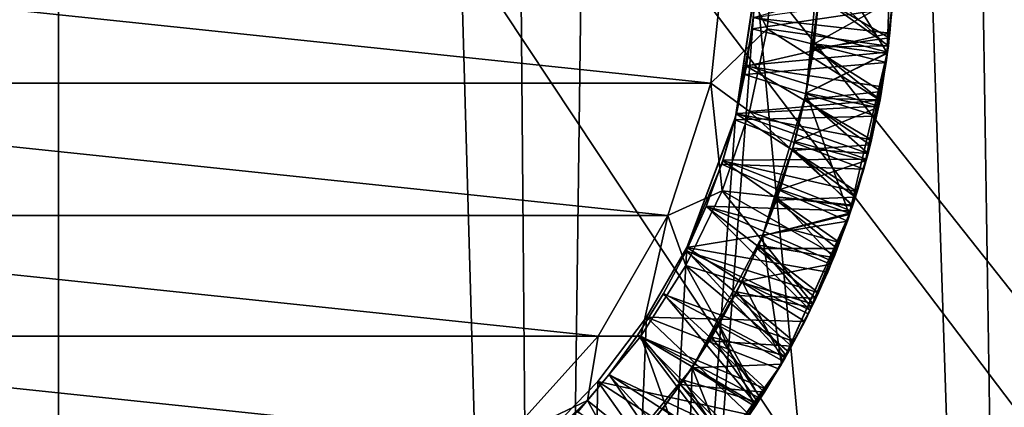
# Model space of a CAD drawing. Header units: metres. Extents: x -263 to 72, y -72 to 102.
# Tile 55 of 256: x -0.12 to 2.98, y 30.54 to 31.76. Entities that reach past the tile are written whole.
import ezdxf

# ---------------------------------------------------------------- set-up
doc = ezdxf.new("R2010")
doc.units = ezdxf.units.M
doc.layers.add('solid_FREE_STANDING_ONO_SW0004', color=7, linetype='CONTINUOUS')

msp = doc.modelspace()

# ---------------------------------------------------------------- linework, layer by layer
at = {"layer": 'solid_FREE_STANDING_ONO_SW0004'}
for points in [[(2.991039, 75.984726, 46.998764), (2.217038, 75.817551, 47.135254), (3.053985, 22.796341, 46.985817)], [(2.217038, 75.817551, 47.135254), (1.104744, 75.666252, 47.259262), (1.528416, 22.94916, 47.221928)], [(2.217038, 75.817551, 47.135254), (1.528416, 22.94916, 47.221928), (3.053985, 22.796341, 46.985817)], [(-1.110502, 75.667137, 47.258835), (-1.52841, 22.94916, 47.221928), (0, 23, 47.299999)], [(0, 75.617157, 47.299999), (-1.110502, 75.667137, 47.258835), (0, 23, 47.299999)], [(1.104744, 75.666252, 47.259262), (0, 75.617157, 47.299999), (1.528416, 22.94916, 47.221928)], [(0, 75.617157, 47.299999), (0, 23, 47.299999), (1.528416, 22.94916, 47.221928)], [(-6.318715, -72.224121, -887), (-6.318729, 72.224121, -887), (-0.000013, 72.5, -887)], [(0.000013, -72.5, -887), (-6.318715, -72.224121, -887), (-0.000013, 72.5, -887)], [(0.000013, -72.5, -887), (-0.000013, 72.5, -887), (6.318715, 72.224121, -887)], [(6.318729, -72.224121, -887), (0.000013, -72.5, -887), (6.318715, 72.224121, -887)], [(2.225479, 47.636253, 17.466011), (3.33549, 47.938465, 17.67555), (3.053984, 22.796341, 17.614183)], [(2.197241, 31.889862, 17.461802), (2.225479, 47.636253, 17.466011), (3.053984, 22.796341, 17.614183)], [(3.274231, 42.62957, -872.32251), (-0.06065, 40.839714, -872.282471), (13.16256, 21.035923, -872.019409)], [(-0.06065, 40.839714, -872.282471), (-3.242105, 38.789471, -872.244263), (11.53888, 20.126953, -872)], [(-0.06065, 40.839714, -872.282471), (11.53888, 20.126953, -872), (13.16256, 21.035923, -872.019409)], [(-3.242105, 38.789471, -872.244263), (-6.249851, 36.491913, -872.20813), (8.058148, 21.755602, -872)], [(-3.242105, 38.789471, -872.244263), (10.465521, 20.705383, -872), (11.53888, 20.126953, -872)], [(-3.242105, 38.789471, -872.244263), (8.058148, 21.755602, -872), (10.465521, 20.705383, -872)], [(-6.249851, 36.491913, -872.20813), (-9.064711, 33.961685, -872.174377), (2.965815, 23.009649, -872)], [(-6.249851, 36.491913, -872.20813), (5.547536, 22.526979, -872), (8.058148, 21.755602, -872)], [(-6.249851, 36.491913, -872.20813), (2.965815, 23.009649, -872), (5.547536, 22.526979, -872)], [(-9.064711, 33.961685, -872.174377), (-11.668737, 31.214928, -872.143066), (0.346072, 23.197418, -872)], [(-9.064711, 33.961685, -872.174377), (0.346072, 23.197418, -872), (2.965815, 23.009649, -872)], [(2.62753, 32.169384, 20.249344), (2.6093, 31.658606, 20.224884), (2.4, 32, 20.375664)], [(2.626283, 31.825344, 20.133621), (2.6093, 31.658606, 20.224884), (2.62753, 32.169384, 20.249344)], [(2.054109, 31.563383, 18.700001), (-2.1, 32, 18.700001), (2.1, 32, 18.700001)], [(2.054109, 31.563383, 18.700001), (-2.054109, 31.563383, 18.700001), (-2.1, 32, 18.700001)], [(2.054109, 31.563383, 18.700001), (2.1, 32, 18.700001), (2.232047, 31.733635, 18.847883)], [(2.1, 32, 18.700001), (2.257462, 32, 18.857462), (2.232047, 31.733635, 18.847883)], [(2.612938, 31.679316, 18.625292), (2.232047, 31.733635, 18.847883), (2.257462, 32, 18.857462)], [(2.628252, 31.851685, 18.633667), (2.612938, 31.679316, 18.625292), (2.257462, 32, 18.857462)], [(2.6093, 31.658606, 20.224884), (2.353878, 31.53175, 20.349894), (2.4, 32, 20.375664)], [(2.4, 32, 20.007998), (2.4, 32, 20.375664), (2.353878, 31.53175, 20.349894)], [(2.4, 32, 20.007998), (2.353878, 31.53175, 20.349894), (2.394858, 31.842976, 19.999622)], [(2.197241, 31.889862, 17.461802), (3.053984, 22.796341, 17.614183), (1.528415, 22.94916, 17.378071)], [(2.131925, 31.456955, 17.452276), (2.197241, 31.889862, 17.461802), (1.528415, 22.94916, 17.378071)], [(2.131925, 31.456955, 17.452276), (2.196661, 31.878847, 17.48423), (2.197241, 31.889862, 17.461802)], [(2.187801, 31.768641, 18.277792), (2.617655, 31.72077, 18.527391), (2.630247, 31.892891, 18.535809)], [(2.630247, 31.892891, 18.535809), (2.617655, 31.72077, 18.527391), (2.628252, 31.851685, 18.633667)], [(2.131925, 31.456955, 17.452276), (2.183836, 31.733809, 17.475727), (2.196661, 31.878847, 17.48423)], [(2.196661, 31.878847, 17.48423), (2.183836, 31.733809, 17.475727), (2.624786, 31.798973, 17.731178)], [(2.394381, 31.835869, 19.566418), (2.629666, 31.875828, 19.434811), (2.616287, 31.705532, 19.426369)], [(2.394504, 31.837677, 19.19816), (2.613355, 31.6803, 19.325626), (2.62841, 31.851105, 19.333912)], [(2.617655, 31.72077, 18.527391), (2.612938, 31.679316, 18.625292), (2.628252, 31.851685, 18.633667)], [(2.62841, 31.851105, 19.333912), (2.613355, 31.6803, 19.325626), (2.616287, 31.705532, 19.426369)], [(2.62841, 31.851105, 19.333912), (2.616287, 31.705532, 19.426369), (2.629666, 31.875828, 19.434811)], [(2.627077, 31.8312, 17.832697), (2.610386, 31.660063, 17.824574), (2.187954, 31.770092, 18.077412)], [(2.394858, 31.842976, 19.999622), (2.353878, 31.53175, 20.349894), (2.379448, 31.686584, 19.991087)], [(2.377552, 31.67251, 19.557686), (2.394381, 31.835869, 19.566418), (2.616287, 31.705532, 19.426369)], [(2.378043, 31.676098, 19.189436), (2.394381, 31.835869, 19.566418), (2.377552, 31.67251, 19.557686)], [(2.394504, 31.837677, 19.19816), (2.394381, 31.835869, 19.566418), (2.378043, 31.676098, 19.189436)], [(2.394504, 31.837677, 19.19816), (2.378043, 31.676098, 19.189436), (2.613355, 31.6803, 19.325626)], [(2.394858, 31.842976, 19.999622), (2.379448, 31.686584, 19.991087), (2.626283, 31.825344, 20.133621)], [(2.379448, 31.686584, 19.991087), (2.608926, 31.655828, 20.124842), (2.626283, 31.825344, 20.133621)], [(2.626283, 31.825344, 20.133621), (2.608926, 31.655828, 20.124842), (2.6093, 31.658606, 20.224884)], [(2.624786, 31.798973, 17.731178), (2.610386, 31.660063, 17.824574), (2.627077, 31.8312, 17.832697)], [(2.183836, 31.733809, 17.475727), (2.606074, 31.628412, 17.722797), (2.624786, 31.798973, 17.731178)], [(2.624786, 31.798973, 17.731178), (2.606074, 31.628412, 17.722797), (2.610386, 31.660063, 17.824574)], [(2.187801, 31.768641, 18.277792), (2.166589, 31.618042, 18.068697), (2.166331, 31.616579, 18.268864)], [(2.187801, 31.768641, 18.277792), (2.166331, 31.616579, 18.268864), (2.617655, 31.72077, 18.527391)], [(2.610386, 31.660063, 17.824574), (2.166589, 31.618042, 18.068697), (2.187954, 31.770092, 18.077412)], [(2.187801, 31.768641, 18.277792), (2.187954, 31.770092, 18.077412), (2.166589, 31.618042, 18.068697)], [(2.054109, 31.563383, 18.700001), (2.232047, 31.733635, 18.847883), (2.175703, 31.473577, 18.838482)], [(2.131925, 31.456955, 17.452276), (2.161419, 31.589796, 17.467312), (2.183836, 31.733809, 17.475727)], [(2.183836, 31.733809, 17.475727), (2.161419, 31.589796, 17.467312), (2.606074, 31.628412, 17.722797)], [(2.586525, 31.508835, 18.616987), (2.175703, 31.473577, 18.838482), (2.232047, 31.733635, 18.847883)], [(2.612938, 31.679316, 18.625292), (2.586525, 31.508835, 18.616987), (2.232047, 31.733635, 18.847883)], [(2.166331, 31.616579, 18.268864), (2.594105, 31.550892, 18.519156), (2.617655, 31.72077, 18.527391)], [(2.377552, 31.67251, 19.557686), (2.616287, 31.705532, 19.426369), (2.591846, 31.53639, 19.418055)], [(2.613355, 31.6803, 19.325626), (2.591846, 31.53639, 19.418055), (2.616287, 31.705532, 19.426369)], [(2.617655, 31.72077, 18.527391), (2.594105, 31.550892, 18.519156), (2.612938, 31.679316, 18.625292)], [(2.34959, 31.510689, 19.549065), (2.377552, 31.67251, 19.557686), (2.591846, 31.53639, 19.418055)], [(2.350719, 31.516142, 19.180792), (2.377552, 31.67251, 19.557686), (2.34959, 31.510689, 19.549065)], [(2.378043, 31.676098, 19.189436), (2.377552, 31.67251, 19.557686), (2.350719, 31.516142, 19.180792)], [(2.378043, 31.676098, 19.189436), (2.350719, 31.516142, 19.180792), (2.587013, 31.510054, 19.317326)], [(2.379448, 31.686584, 19.991087), (2.353878, 31.53175, 20.349894), (2.353866, 31.531691, 19.982443)], [(2.379448, 31.686584, 19.991087), (2.353866, 31.531691, 19.982443), (2.608926, 31.655828, 20.124842)], [(2.378043, 31.676098, 19.189436), (2.587013, 31.510054, 19.317326), (2.613355, 31.6803, 19.325626)], [(2.594105, 31.550892, 18.519156), (2.586525, 31.508835, 18.616987), (2.612938, 31.679316, 18.625292)], [(2.613355, 31.6803, 19.325626), (2.587013, 31.510054, 19.317326), (2.591846, 31.53639, 19.418055)], [(2.610386, 31.660063, 17.824574), (2.58267, 31.490236, 17.816416), (2.166589, 31.618042, 18.068697)], [(2.353866, 31.531691, 19.982443), (2.580498, 31.486399, 20.115942), (2.608926, 31.655828, 20.124842)], [(2.6093, 31.658606, 20.224884), (2.489789, 31.149546, 20.199251), (2.353878, 31.53175, 20.349894)], [(2.491082, 31.153357, 20.098452), (2.489789, 31.149546, 20.199251), (2.6093, 31.658606, 20.224884)], [(2.54112, 31.318455, 20.10709), (2.491082, 31.153357, 20.098452), (2.6093, 31.658606, 20.224884)], [(2.580498, 31.486399, 20.115942), (2.54112, 31.318455, 20.10709), (2.6093, 31.658606, 20.224884)], [(2.608926, 31.655828, 20.124842), (2.580498, 31.486399, 20.115942), (2.6093, 31.658606, 20.224884)], [(2.606074, 31.628412, 17.722797), (2.58267, 31.490236, 17.816416), (2.610386, 31.660063, 17.824574)], [(2.166331, 31.616579, 18.268864), (2.134635, 31.46771, 18.059975), (2.134286, 31.466311, 18.260036)], [(2.166331, 31.616579, 18.268864), (2.134286, 31.466311, 18.260036), (2.559894, 31.384277, 18.511116)], [(2.58267, 31.490236, 17.816416), (2.134635, 31.46771, 18.059975), (2.166589, 31.618042, 18.068697)], [(2.166331, 31.616579, 18.268864), (2.166589, 31.618042, 18.068697), (2.134635, 31.46771, 18.059975)], [(2.161419, 31.589796, 17.467312), (2.576356, 31.459103, 17.714594), (2.606074, 31.628412, 17.722797)], [(2.166331, 31.616579, 18.268864), (2.559894, 31.384277, 18.511116), (2.594105, 31.550892, 18.519156)], [(2.606074, 31.628412, 17.722797), (2.576356, 31.459103, 17.714594), (2.58267, 31.490236, 17.816416)], [(2.161419, 31.589796, 17.467312), (2.129469, 31.447405, 17.458956), (2.576356, 31.459103, 17.714594)], [(2.131925, 31.456955, 17.452276), (2.129469, 31.447405, 17.458956), (2.161419, 31.589796, 17.467312)], [(1.918446, 31.145855, 18.700001), (-1.918446, 31.145855, 18.700001), (-2.054109, 31.563383, 18.700001)], [(2.054109, 31.563383, 18.700001), (1.918446, 31.145855, 18.700001), (-2.054109, 31.563383, 18.700001)], [(2.054109, 31.563383, 18.700001), (2.089709, 31.224119, 18.829098), (1.918446, 31.145855, 18.700001)], [(2.054109, 31.563383, 18.700001), (2.175703, 31.473577, 18.838482), (2.089709, 31.224119, 18.829098)], [(2.594105, 31.550892, 18.519156), (2.559894, 31.384277, 18.511116), (2.586525, 31.508835, 18.616987)], [(2.586525, 31.508835, 18.616987), (2.549327, 31.341713, 18.608795), (2.175703, 31.473577, 18.838482)], [(2.489789, 31.149546, 20.199251), (2.217285, 31.081499, 20.324726), (2.353878, 31.53175, 20.349894)], [(2.353866, 31.531691, 19.982443), (2.353878, 31.53175, 20.349894), (2.217285, 31.081499, 20.324726)], [(2.353866, 31.531691, 19.982443), (2.217285, 31.081499, 20.324726), (2.31818, 31.378677, 19.973743)], [(2.310627, 31.351154, 19.540525), (2.34959, 31.510689, 19.549065), (2.556199, 31.368776, 19.409918)], [(2.312608, 31.358248, 19.172249), (2.34959, 31.510689, 19.549065), (2.310627, 31.351154, 19.540525)], [(2.350719, 31.516142, 19.180792), (2.34959, 31.510689, 19.549065), (2.312608, 31.358248, 19.172249)], [(2.350719, 31.516142, 19.180792), (2.312608, 31.358248, 19.172249), (2.549265, 31.341419, 19.309004)], [(2.353866, 31.531691, 19.982443), (2.31818, 31.378677, 19.973743), (2.580498, 31.486399, 20.115942)], [(2.34959, 31.510689, 19.549065), (2.591846, 31.53639, 19.418055), (2.556199, 31.368776, 19.409918)], [(2.350719, 31.516142, 19.180792), (2.549265, 31.341419, 19.309004), (2.587013, 31.510054, 19.317326)], [(2.587013, 31.510054, 19.317326), (2.549265, 31.341419, 19.309004), (2.556199, 31.368776, 19.409918)], [(2.559894, 31.384277, 18.511116), (2.549327, 31.341713, 18.608795), (2.586525, 31.508835, 18.616987)], [(2.587013, 31.510054, 19.317326), (2.556199, 31.368776, 19.409918), (2.591846, 31.53639, 19.418055)], [(2.58267, 31.490236, 17.816416), (2.544217, 31.323271, 17.808201), (2.134635, 31.46771, 18.059975)], [(2.31818, 31.378677, 19.973743), (2.54112, 31.318455, 20.10709), (2.580498, 31.486399, 20.115942)], [(2.576356, 31.459103, 17.714594), (2.544217, 31.323271, 17.808201), (2.58267, 31.490236, 17.816416)], [(2.131925, 31.456955, 17.452276), (1.528415, 22.94916, 17.378071), (1.979, 31.045647, 17.431122)], [(2.131925, 31.456955, 17.452276), (1.979, 31.045647, 17.431122), (2.129469, 31.447405, 17.458956)], [(2.129469, 31.447405, 17.458956), (1.979, 31.045647, 17.431122), (2.088368, 31.308105, 17.450642)], [(2.129469, 31.447405, 17.458956), (2.088368, 31.308105, 17.450642), (2.53571, 31.291906, 17.706501)], [(2.501747, 31.179037, 18.600739), (2.089709, 31.224119, 18.829098), (2.175703, 31.473577, 18.838482)], [(2.134286, 31.466311, 18.260036), (2.092278, 31.320021, 18.051155), (2.091833, 31.318653, 18.251247)], [(2.134286, 31.466311, 18.260036), (2.091833, 31.318653, 18.251247), (2.515107, 31.220907, 18.503101)], [(2.544217, 31.323271, 17.808201), (2.092278, 31.320021, 18.051155), (2.134635, 31.46771, 18.059975)], [(2.134286, 31.466311, 18.260036), (2.134635, 31.46771, 18.059975), (2.092278, 31.320021, 18.051155)], [(2.129469, 31.447405, 17.458956), (2.53571, 31.291906, 17.706501), (2.576356, 31.459103, 17.714594)], [(2.134286, 31.466311, 18.260036), (2.515107, 31.220907, 18.503101), (2.559894, 31.384277, 18.511116)], [(2.549327, 31.341713, 18.608795), (2.501747, 31.179037, 18.600739), (2.175703, 31.473577, 18.838482)], [(2.576356, 31.459103, 17.714594), (2.53571, 31.291906, 17.706501), (2.544217, 31.323271, 17.808201)], [(2.559894, 31.384277, 18.511116), (2.515107, 31.220907, 18.503101), (2.549327, 31.341713, 18.608795)], [(2.31818, 31.378677, 19.973743), (2.217285, 31.081499, 20.324726), (2.272555, 31.228319, 19.965094)], [(2.312608, 31.358248, 19.172249), (2.310627, 31.351154, 19.540525), (2.263907, 31.203302, 19.163742)], [(2.312608, 31.358248, 19.172249), (2.263907, 31.203302, 19.163742), (2.500283, 31.175362, 19.300632)], [(2.31818, 31.378677, 19.973743), (2.272555, 31.228319, 19.965094), (2.54112, 31.318455, 20.10709)], [(2.310627, 31.351154, 19.540525), (2.556199, 31.368776, 19.409918), (2.509407, 31.20343, 19.401913)], [(2.312608, 31.358248, 19.172249), (2.500283, 31.175362, 19.300632), (2.549265, 31.341419, 19.309004)], [(2.549265, 31.341419, 19.309004), (2.509407, 31.20343, 19.401913), (2.556199, 31.368776, 19.409918)], [(2.544217, 31.323271, 17.808201), (2.49542, 31.160357, 17.799904), (2.092278, 31.320021, 18.051155)], [(2.260846, 31.194658, 19.532003), (2.310627, 31.351154, 19.540525), (2.509407, 31.20343, 19.401913)], [(2.263907, 31.203302, 19.163742), (2.310627, 31.351154, 19.540525), (2.260846, 31.194658, 19.532003)], [(2.53571, 31.291906, 17.706501), (2.49542, 31.160357, 17.799904), (2.544217, 31.323271, 17.808201)], [(2.549265, 31.341419, 19.309004), (2.500283, 31.175362, 19.300632), (2.509407, 31.20343, 19.401913)], [(2.515107, 31.220907, 18.503101), (2.501747, 31.179037, 18.600739), (2.549327, 31.341713, 18.608795)], [(2.088368, 31.308105, 17.450642), (1.979, 31.045647, 17.431122), (2.484236, 31.127716, 17.698397)], [(2.091833, 31.318653, 18.251247), (2.039715, 31.175644, 18.042168), (2.039196, 31.174362, 18.24243)], [(2.091833, 31.318653, 18.251247), (2.039196, 31.174362, 18.24243), (2.459558, 31.060423, 18.494926)], [(2.49542, 31.160357, 17.799904), (2.039715, 31.175644, 18.042168), (2.092278, 31.320021, 18.051155)], [(2.091833, 31.318653, 18.251247), (2.092278, 31.320021, 18.051155), (2.039715, 31.175644, 18.042168)], [(2.088368, 31.308105, 17.450642), (2.484236, 31.127716, 17.698397), (2.53571, 31.291906, 17.706501)], [(2.091833, 31.318653, 18.251247), (2.459558, 31.060423, 18.494926), (2.515107, 31.220907, 18.503101)], [(2.272555, 31.228319, 19.965094), (2.491082, 31.153357, 20.098452), (2.54112, 31.318455, 20.10709)], [(2.53571, 31.291906, 17.706501), (2.484236, 31.127716, 17.698397), (2.49542, 31.160357, 17.799904)], [(-11.668737, 31.214928, -872.143066), (-2.27809, 23.087883, -872), (0.346072, 23.197418, -872)], [(1.918446, 31.145855, 18.700001), (2.089709, 31.224119, 18.829098), (1.975285, 30.987936, 18.819466)], [(2.37645, 30.867153, 18.584614), (1.975285, 30.987936, 18.819466), (2.089709, 31.224119, 18.829098)], [(2.501747, 31.179037, 18.600739), (2.444135, 31.021132, 18.592743), (2.089709, 31.224119, 18.829098)], [(2.444135, 31.021132, 18.592743), (2.37645, 30.867153, 18.584614), (2.089709, 31.224119, 18.829098)], [(2.263907, 31.203302, 19.163742), (2.260846, 31.194658, 19.532003), (2.20489, 31.05213, 19.15521)], [(2.263907, 31.203302, 19.163742), (2.20489, 31.05213, 19.15521), (2.440643, 31.013281, 19.292259)], [(2.272555, 31.228319, 19.965094), (2.217285, 31.081499, 20.324726), (2.217254, 31.081421, 19.956627)], [(2.272555, 31.228319, 19.965094), (2.217254, 31.081421, 19.956627), (2.491082, 31.153357, 20.098452)], [(2.260846, 31.194658, 19.532003), (2.509407, 31.20343, 19.401913), (2.452096, 31.042007, 19.393929)], [(2.263907, 31.203302, 19.163742), (2.440643, 31.013281, 19.292259), (2.500283, 31.175362, 19.300632)], [(2.500283, 31.175362, 19.300632), (2.452096, 31.042007, 19.393929), (2.509407, 31.20343, 19.401913)], [(2.515107, 31.220907, 18.503101), (2.459558, 31.060423, 18.494926), (2.501747, 31.179037, 18.600739)], [(2.039196, 31.174362, 18.24243), (1.977263, 31.035412, 18.0331), (1.976621, 31.034098, 18.233547)], [(2.039196, 31.174362, 18.24243), (1.976621, 31.034098, 18.233547), (2.39318, 30.902819, 18.486567)], [(2.367349, 30.847633, 17.783211), (1.977263, 31.035412, 18.0331), (2.039715, 31.175644, 18.042168)], [(2.039196, 31.174362, 18.24243), (2.039715, 31.175644, 18.042168), (1.977263, 31.035412, 18.0331)], [(2.039196, 31.174362, 18.24243), (2.39318, 30.902819, 18.486567), (2.459558, 31.060423, 18.494926)], [(2.436464, 31.001804, 17.791534), (2.367349, 30.847633, 17.783211), (2.039715, 31.175644, 18.042168)], [(2.49542, 31.160357, 17.799904), (2.436464, 31.001804, 17.791534), (2.039715, 31.175644, 18.042168)], [(2.200482, 31.041941, 19.523407), (2.260846, 31.194658, 19.532003), (2.452096, 31.042007, 19.393929)], [(2.20489, 31.05213, 19.15521), (2.260846, 31.194658, 19.532003), (2.200482, 31.041941, 19.523407)], [(2.500283, 31.175362, 19.300632), (2.440643, 31.013281, 19.292259), (2.452096, 31.042007, 19.393929)], [(2.459558, 31.060423, 18.494926), (2.444135, 31.021132, 18.592743), (2.501747, 31.179037, 18.600739)], [(1.698938, 30.765654, 18.700001), (-1.698938, 30.765654, 18.700001), (-1.918446, 31.145855, 18.700001)], [(1.918446, 31.145855, 18.700001), (1.698938, 30.765654, 18.700001), (-1.918446, 31.145855, 18.700001)], [(1.918446, 31.145855, 18.700001), (1.833139, 30.766191, 18.809679), (1.698938, 30.765654, 18.700001)], [(1.918446, 31.145855, 18.700001), (1.975285, 30.987936, 18.819466), (1.833139, 30.766191, 18.809679)], [(2.217254, 31.081421, 19.956627), (2.430754, 30.992247, 20.090178), (2.491082, 31.153357, 20.098452)], [(2.489789, 31.149546, 20.199251), (2.276496, 30.678038, 20.173964), (2.217285, 31.081499, 20.324726)], [(2.281696, 30.687099, 20.074827), (2.276496, 30.678038, 20.173964), (2.489789, 31.149546, 20.199251)], [(2.360778, 30.83655, 20.082359), (2.281696, 30.687099, 20.074827), (2.489789, 31.149546, 20.199251)], [(2.430754, 30.992247, 20.090178), (2.360778, 30.83655, 20.082359), (2.489789, 31.149546, 20.199251)], [(2.491082, 31.153357, 20.098452), (2.430754, 30.992247, 20.090178), (2.489789, 31.149546, 20.199251)], [(2.484236, 31.127716, 17.698397), (2.436464, 31.001804, 17.791534), (2.49542, 31.160357, 17.799904)], [(1.979, 31.045647, 17.431122), (2.422185, 30.967644, 17.690178), (2.484236, 31.127716, 17.698397)], [(2.484236, 31.127716, 17.698397), (2.422185, 30.967644, 17.690178), (2.436464, 31.001804, 17.791534)], [(2.276496, 30.678038, 20.173964), (1.995485, 30.666569, 20.300491), (2.217285, 31.081499, 20.324726)], [(2.217254, 31.081421, 19.956627), (2.217285, 31.081499, 20.324726), (1.995485, 30.666569, 20.300491)], [(2.217254, 31.081421, 19.956627), (1.995485, 30.666569, 20.300491), (2.152418, 30.938353, 19.94842)], [(2.217254, 31.081421, 19.956627), (2.152418, 30.938353, 19.94842), (2.430754, 30.992247, 20.090178)], [(1.979, 31.045647, 17.431122), (1.528415, 22.94916, 17.378071), (1.850983, 30.825899, 17.414642)], [(1.979, 31.045647, 17.431122), (1.850983, 30.825899, 17.414642), (2.34984, 30.812433, 17.681784)], [(1.979, 31.045647, 17.431122), (2.34984, 30.812433, 17.681784), (2.422185, 30.967644, 17.690178)], [(2.20489, 31.05213, 19.15521), (2.200482, 31.041941, 19.523407), (2.135717, 30.905142, 19.146603)], [(2.20489, 31.05213, 19.15521), (2.135717, 30.905142, 19.146603), (2.370906, 30.856092, 19.283911)], [(2.20489, 31.05213, 19.15521), (2.370906, 30.856092, 19.283911), (2.440643, 31.013281, 19.292259)], [(2.459558, 31.060423, 18.494926), (2.39318, 30.902819, 18.486567), (2.444135, 31.021132, 18.592743)], [(1.976621, 31.034098, 18.233547), (1.905173, 30.899857, 18.024044), (1.904385, 30.898493, 18.22459)], [(1.976621, 31.034098, 18.233547), (1.904385, 30.898493, 18.22459), (2.316036, 30.748562, 18.478071)], [(2.287789, 30.697226, 17.77491), (1.905173, 30.899857, 18.024044), (1.977263, 31.035412, 18.0331)], [(1.976621, 31.034098, 18.233547), (1.977263, 31.035412, 18.0331), (1.905173, 30.899857, 18.024044)], [(1.976621, 31.034098, 18.233547), (2.316036, 30.748562, 18.478071), (2.39318, 30.902819, 18.486567)], [(2.367349, 30.847633, 17.783211), (2.287789, 30.697226, 17.77491), (1.977263, 31.035412, 18.0331)], [(2.129817, 30.893709, 19.514637), (2.200482, 31.041941, 19.523407), (2.385013, 30.885773, 19.385839)], [(2.135717, 30.905142, 19.146603), (2.200482, 31.041941, 19.523407), (2.129817, 30.893709, 19.514637)], [(2.200482, 31.041941, 19.523407), (2.452096, 31.042007, 19.393929), (2.385013, 30.885773, 19.385839)], [(2.440643, 31.013281, 19.292259), (2.370906, 30.856092, 19.283911), (2.385013, 30.885773, 19.385839)], [(2.39318, 30.902819, 18.486567), (2.37645, 30.867153, 18.584614), (2.444135, 31.021132, 18.592743)], [(2.440643, 31.013281, 19.292259), (2.385013, 30.885773, 19.385839), (2.452096, 31.042007, 19.393929)], [(2.209934, 30.569662, 18.567848), (1.833139, 30.766191, 18.809679), (1.975285, 30.987936, 18.819466)], [(2.37645, 30.867153, 18.584614), (2.298424, 30.716562, 18.576305), (1.975285, 30.987936, 18.819466)], [(2.298424, 30.716562, 18.576305), (2.209934, 30.569662, 18.567848), (1.975285, 30.987936, 18.819466)], [(2.152418, 30.938353, 19.94842), (2.360778, 30.83655, 20.082359), (2.430754, 30.992247, 20.090178)], [(2.422185, 30.967644, 17.690178), (2.367349, 30.847633, 17.783211), (2.436464, 31.001804, 17.791534)], [(2.422185, 30.967644, 17.690178), (2.34984, 30.812433, 17.681784), (2.367349, 30.847633, 17.783211)], [(2.152418, 30.938353, 19.94842), (1.995485, 30.666569, 20.300491), (2.078344, 30.799797, 19.940384)], [(2.152418, 30.938353, 19.94842), (2.078344, 30.799797, 19.940384), (2.281696, 30.687099, 20.074827)], [(2.152418, 30.938353, 19.94842), (2.281696, 30.687099, 20.074827), (2.360778, 30.83655, 20.082359)], [(1.904385, 30.898493, 18.22459), (1.823798, 30.76965, 18.015062), (1.822859, 30.768259, 18.215591)], [(1.904385, 30.898493, 18.22459), (1.822859, 30.768259, 18.215591), (2.228765, 30.599186, 18.469549)], [(2.197427, 30.55035, 17.766562), (1.823798, 30.76965, 18.015062), (1.905173, 30.899857, 18.024044)], [(1.904385, 30.898493, 18.22459), (1.905173, 30.899857, 18.024044), (1.823798, 30.76965, 18.015062)], [(1.904385, 30.898493, 18.22459), (2.228765, 30.599186, 18.469549), (2.316036, 30.748562, 18.478071)], [(2.287789, 30.697226, 17.77491), (2.197427, 30.55035, 17.766562), (1.905173, 30.899857, 18.024044)], [(2.049172, 30.750643, 19.505743), (2.129817, 30.893709, 19.514637), (2.308486, 30.734846, 19.377544)], [(2.056778, 30.763205, 19.137922), (2.129817, 30.893709, 19.514637), (2.049172, 30.750643, 19.505743)], [(2.135717, 30.905142, 19.146603), (2.129817, 30.893709, 19.514637), (2.056778, 30.763205, 19.137922)], [(2.135717, 30.905142, 19.146603), (2.056778, 30.763205, 19.137922), (2.291419, 30.704161, 19.275585)], [(2.129817, 30.893709, 19.514637), (2.385013, 30.885773, 19.385839), (2.308486, 30.734846, 19.377544)], [(2.135717, 30.905142, 19.146603), (2.291419, 30.704161, 19.275585), (2.370906, 30.856092, 19.283911)], [(2.39318, 30.902819, 18.486567), (2.316036, 30.748562, 18.478071), (2.37645, 30.867153, 18.584614)], [(2.316036, 30.748562, 18.478071), (2.298424, 30.716562, 18.576305), (2.37645, 30.867153, 18.584614)], [(2.370906, 30.856092, 19.283911), (2.308486, 30.734846, 19.377544), (2.385013, 30.885773, 19.385839)], [(1.850983, 30.825899, 17.414642), (1.528415, 22.94916, 17.378071), (1.698005, 30.623037, 17.396418)], [(1.850983, 30.825899, 17.414642), (1.698005, 30.623037, 17.396418), (2.175725, 30.518034, 17.664787)], [(1.850983, 30.825899, 17.414642), (2.175725, 30.518034, 17.664787), (2.267605, 30.662502, 17.673288)], [(1.850983, 30.825899, 17.414642), (2.267605, 30.662502, 17.673288), (2.34984, 30.812433, 17.681784)], [(2.34984, 30.812433, 17.681784), (2.287789, 30.697226, 17.77491), (2.367349, 30.847633, 17.783211)], [(2.370906, 30.856092, 19.283911), (2.291419, 30.704161, 19.275585), (2.308486, 30.734846, 19.377544)], [(2.078344, 30.799797, 19.940384), (1.995485, 30.666569, 20.300491), (1.995438, 30.666498, 19.932413)], [(2.078344, 30.799797, 19.940384), (1.995438, 30.666498, 19.932413), (2.194066, 30.544596, 20.067368)], [(2.078344, 30.799797, 19.940384), (2.194066, 30.544596, 20.067368), (2.281696, 30.687099, 20.074827)], [(2.34984, 30.812433, 17.681784), (2.267605, 30.662502, 17.673288), (2.287789, 30.697226, 17.77491)], [(1.405174, 30.439396, 18.700001), (-1.405174, 30.439396, 18.700001), (-1.698938, 30.765654, 18.700001)], [(1.698938, 30.765654, 18.700001), (1.405174, 30.439396, 18.700001), (-1.698938, 30.765654, 18.700001)], [(1.698938, 30.765654, 18.700001), (1.665789, 30.562937, 18.799999), (1.405174, 30.439396, 18.700001)], [(2.003148, 30.29163, 18.550791), (1.665789, 30.562937, 18.799999), (1.833139, 30.766191, 18.809679)], [(1.698938, 30.765654, 18.700001), (1.833139, 30.766191, 18.809679), (1.665789, 30.562937, 18.799999)], [(1.822859, 30.768259, 18.215591), (1.73357, 30.645475, 18.006189), (1.732487, 30.644091, 18.206621)], [(1.822859, 30.768259, 18.215591), (1.732487, 30.644091, 18.206621), (2.132275, 30.456181, 18.461121)], [(2.096756, 30.408367, 17.758188), (1.73357, 30.645475, 18.006189), (1.823798, 30.76965, 18.015062)], [(1.822859, 30.768259, 18.215591), (1.823798, 30.76965, 18.015062), (1.73357, 30.645475, 18.006189)], [(1.822859, 30.768259, 18.215591), (2.132275, 30.456181, 18.461121), (2.228765, 30.599186, 18.469549)], [(2.197427, 30.55035, 17.766562), (2.096756, 30.408367, 17.758188), (1.823798, 30.76965, 18.015062)], [(2.209934, 30.569662, 18.567848), (2.111113, 30.42732, 18.559298), (1.833139, 30.766191, 18.809679)], [(2.111113, 30.42732, 18.559298), (2.003148, 30.29163, 18.550791), (1.833139, 30.766191, 18.809679)], [(1.95893, 30.613424, 19.496834), (2.049172, 30.750643, 19.505743), (2.22262, 30.58922, 19.369097)], [(1.968485, 30.627024, 19.129202), (2.049172, 30.750643, 19.505743), (1.95893, 30.613424, 19.496834)], [(2.056778, 30.763205, 19.137922), (2.049172, 30.750643, 19.505743), (1.968485, 30.627024, 19.129202)], [(2.056778, 30.763205, 19.137922), (1.968485, 30.627024, 19.129202), (2.202409, 30.557798, 19.267282)], [(2.049172, 30.750643, 19.505743), (2.308486, 30.734846, 19.377544), (2.22262, 30.58922, 19.369097)], [(2.056778, 30.763205, 19.137922), (2.202409, 30.557798, 19.267282), (2.291419, 30.704161, 19.275585)], [(2.291419, 30.704161, 19.275585), (2.22262, 30.58922, 19.369097), (2.308486, 30.734846, 19.377544)], [(2.316036, 30.748562, 18.478071), (2.228765, 30.599186, 18.469549), (2.298424, 30.716562, 18.576305)], [(2.291419, 30.704161, 19.275585), (2.202409, 30.557798, 19.267282), (2.22262, 30.58922, 19.369097)], [(2.228765, 30.599186, 18.469549), (2.209934, 30.569662, 18.567848), (2.298424, 30.716562, 18.576305)], [(2.276496, 30.678038, 20.173964), (1.981781, 30.266972, 20.149839), (1.995485, 30.666569, 20.300491)], [(1.992801, 30.279585, 20.051725), (1.981781, 30.266972, 20.149839), (2.276496, 30.678038, 20.173964)], [(2.097859, 30.408882, 20.059723), (1.992801, 30.279585, 20.051725), (2.276496, 30.678038, 20.173964)], [(2.194066, 30.544596, 20.067368), (2.097859, 30.408882, 20.059723), (2.276496, 30.678038, 20.173964)], [(2.281696, 30.687099, 20.074827), (2.194066, 30.544596, 20.067368), (2.276496, 30.678038, 20.173964)], [(2.267605, 30.662502, 17.673288), (2.197427, 30.55035, 17.766562), (2.287789, 30.697226, 17.77491)], [(1.732487, 30.644091, 18.206621), (1.634883, 30.527872, 17.997417), (1.633645, 30.526499, 18.19775)], [(1.732487, 30.644091, 18.206621), (1.633645, 30.526499, 18.19775), (2.027382, 30.320536, 18.452875)], [(1.986958, 30.273172, 17.74984), (1.634883, 30.527872, 17.997417), (1.73357, 30.645475, 18.006189)], [(1.732487, 30.644091, 18.206621), (1.73357, 30.645475, 18.006189), (1.634883, 30.527872, 17.997417)], [(1.981781, 30.266972, 20.149839), (1.696995, 30.302883, 20.275423), (1.995485, 30.666569, 20.300491)], [(1.995438, 30.666498, 19.932413), (1.995485, 30.666569, 20.300491), (1.696995, 30.302883, 20.275423)], [(1.995438, 30.666498, 19.932413), (1.696995, 30.302883, 20.275423), (1.903921, 30.538807, 19.924395)], [(1.732487, 30.644091, 18.206621), (2.027382, 30.320536, 18.452875), (2.132275, 30.456181, 18.461121)], [(2.096756, 30.408367, 17.758188), (1.986958, 30.273172, 17.74984), (1.73357, 30.645475, 18.006189)], [(1.995438, 30.666498, 19.932413), (1.903921, 30.538807, 19.924395), (2.097859, 30.408882, 20.059723)], [(1.995438, 30.666498, 19.932413), (2.097859, 30.408882, 20.059723), (2.194066, 30.544596, 20.067368)], [(2.267605, 30.662502, 17.673288), (2.175725, 30.518034, 17.664787), (2.197427, 30.55035, 17.766562)], [(1.698005, 30.623037, 17.396418), (1.528415, 22.94916, 17.378071), (1.521575, 30.440887, 17.377373)], [(1.698005, 30.623037, 17.396418), (1.521575, 30.440887, 17.377373), (1.964205, 30.247295, 17.648169)], [(1.698005, 30.623037, 17.396418), (1.964205, 30.247295, 17.648169), (2.07446, 30.379417, 17.656389)], [(1.698005, 30.623037, 17.396418), (2.07446, 30.379417, 17.656389), (2.175725, 30.518034, 17.664787)], [(1.859519, 30.482702, 19.487988), (1.95893, 30.613424, 19.496834), (2.127363, 30.448956, 19.360586)], [(1.871078, 30.496981, 19.120485), (1.95893, 30.613424, 19.496834), (1.859519, 30.482702, 19.487988)], [(1.968485, 30.627024, 19.129202), (1.95893, 30.613424, 19.496834), (1.871078, 30.496981, 19.120485)], [(1.968485, 30.627024, 19.129202), (1.871078, 30.496981, 19.120485), (2.103964, 30.417276, 19.258989)], [(1.95893, 30.613424, 19.496834), (2.22262, 30.58922, 19.369097), (2.127363, 30.448956, 19.360586)], [(1.968485, 30.627024, 19.129202), (2.103964, 30.417276, 19.258989), (2.202409, 30.557798, 19.267282)], [(2.202409, 30.557798, 19.267282), (2.127363, 30.448956, 19.360586), (2.22262, 30.58922, 19.369097)], [(2.228765, 30.599186, 18.469549), (2.132275, 30.456181, 18.461121), (2.209934, 30.569662, 18.567848)], [(1.352512, 30.26486, 18.799999), (1.665789, 30.562937, 18.799999), (1.448348, 30.344013, 18.782406)], [(1.405174, 30.439396, 18.700001), (1.665789, 30.562937, 18.799999), (1.352512, 30.26486, 18.799999)], [(1.448348, 30.344013, 18.782406), (1.665789, 30.562937, 18.799999), (1.560911, 30.449659, 18.791168)], [(1.887557, 30.164415, 18.542458), (1.560911, 30.449659, 18.791168), (1.665789, 30.562937, 18.799999)], [(2.003148, 30.29163, 18.550791), (1.887557, 30.164415, 18.542458), (1.665789, 30.562937, 18.799999)], [(2.175725, 30.518034, 17.664787), (2.096756, 30.408367, 17.758188), (2.197427, 30.55035, 17.766562)], [(2.202409, 30.557798, 19.267282), (2.103964, 30.417276, 19.258989), (2.127363, 30.448956, 19.360586)], [(2.132275, 30.456181, 18.461121), (2.111113, 30.42732, 18.559298), (2.209934, 30.569662, 18.567848)]]:
    msp.add_3dface(points, dxfattribs=at)

doc.saveas('drawing.dxf')
